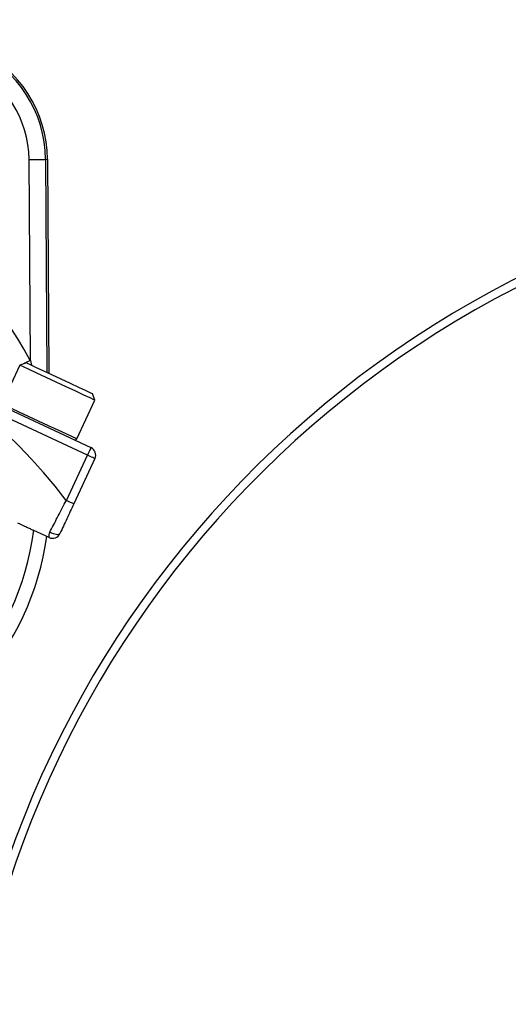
# Model space of a CAD drawing. Header units: millimetres. Extents: x 1218 to 2618, y 1282 to 2682.
# Tile 6 of 19: x 1801 to 1860, y 2005 to 2125. Entities that reach past the tile are written whole.
import ezdxf

# ---------------------------------------------------------------- set-up
doc = ezdxf.new("R2010")
doc.units = ezdxf.units.MM

msp = doc.modelspace()

# ---------------------------------------------------------------- linework, layer by layer
at = {"color": 7, "linetype": 'Continuous', "lineweight": 25}
for p, q in [((1802.69, 2083.33), (1802.53, 2107.65)), ((1804.53, 2107.66), (1804.76, 2107.67)), ((1804.53, 2107.66), (1804.7, 2081.88)), ((1804.76, 2107.67), (1804.93, 2081.77)), ((1802.22, 2083.03), (1801.42, 2082.74)), ((1801.42, 2082.74), (1799.25, 2078.08)), ((1810.49, 2078.52), (1810.2, 2079.31)), ((1797.47, 2078.63), (1810.02, 2072.78)), ((1808.31, 2073.85), (1810.49, 2078.52)), ((1809.59, 2071.87), (1797.05, 2077.72)), ((1807.04, 2066.39), (1809.59, 2071.87)), ((1810.5, 2071.45), (1807.94, 2065.97)), ((1804.95, 2061.9), (1803.1, 2062.76))]:
    msp.add_line(p, q, dxfattribs=at)
at = {"color": 1, "linetype": 'Continuous', "lineweight": 25}
msp.add_line((1802.69, 2083.33), (1802.82, 2082.75), dxfattribs=at)
at = {"color": 7, "linetype": 'Continuous', "lineweight": 25, "flags": 128}
for points in [[(1802.53, 2107.65), (1802.92, 2107.65), (1803.29, 2107.66), (1803.63, 2107.66), (1803.93, 2107.66), (1804.18, 2107.66), (1804.37, 2107.66), (1804.49, 2107.66), (1804.53, 2107.66)], [(1802.22, 2083.03), (1802.29, 2083), (1802.65, 2082.83), (1803.3, 2082.53), (1804.19, 2082.12), (1805.24, 2081.63), (1806.37, 2081.1), (1807.49, 2080.58), (1808.5, 2080.11), (1809.33, 2079.72), (1809.9, 2079.45), (1810.18, 2079.32), (1810.2, 2079.31)], [(1810.49, 2078.52), (1810.36, 2078.58), (1809.91, 2078.79), (1809.16, 2079.14), (1808.18, 2079.59), (1807.03, 2080.13), (1805.8, 2080.7), (1804.59, 2081.27), (1803.47, 2081.79), (1802.54, 2082.22), (1801.86, 2082.54), (1801.49, 2082.71), (1801.42, 2082.74)], [(1810.02, 2072.78), (1810.01, 2072.76), (1809.98, 2072.71), (1809.95, 2072.63), (1809.89, 2072.51), (1809.83, 2072.38), (1809.76, 2072.22), (1809.68, 2072.05), (1809.59, 2071.87)], [(1810.5, 2071.45), (1810.48, 2071.46), (1810.43, 2071.48), (1810.35, 2071.52), (1810.24, 2071.57), (1810.1, 2071.64), (1809.94, 2071.71), (1809.77, 2071.79), (1809.59, 2071.87)], [(1807.94, 2065.97), (1807.93, 2065.97), (1807.88, 2066), (1807.79, 2066.04), (1807.68, 2066.09), (1807.54, 2066.15), (1807.38, 2066.23), (1807.21, 2066.31), (1807.04, 2066.39)], [(1805.06, 2062.58), (1805.25, 2062.48), (1805.45, 2062.4), (1805.65, 2062.34), (1805.83, 2062.3), (1806, 2062.28), (1806.13, 2062.29), (1806.22, 2062.33), (1806.27, 2062.39)]]:
    msp.add_lwpolyline(points, dxfattribs=at)
at = {"color": 1, "linetype": 'Continuous', "lineweight": 25, "flags": 128}
for points in [[(1802.69, 2083.33), (1802.35, 2083.15), (1802.02, 2082.98), (1801.89, 2082.91)], [(1799.25, 2078.08), (1799.31, 2078.05), (1799.69, 2077.87), (1800.36, 2077.56), (1801.29, 2077.12), (1802.41, 2076.6), (1803.63, 2076.03), (1804.85, 2075.46), (1806, 2074.93), (1806.98, 2074.47), (1807.73, 2074.12), (1808.18, 2073.91), (1808.31, 2073.85)]]:
    msp.add_lwpolyline(points, dxfattribs=at)
at = {"color": 7, "linetype": 'Continuous', "lineweight": 25}
for radius in [700, 617.5, 600, 595, 593.6, 590.07, 579, 576, 328, 326.54, 321.84, 320.38, 315, 307.5, 306.5, 305, 303]:
    msp.add_circle((1918.04, 1981.79), radius, dxfattribs=at)
for centre, radius, start, end in [((1789.83, 2107.57), 14.93, 0.3695, 129.6305), ((1789.83, 2107.57), 14.7, 0.3695, 129.6305), ((1789.83, 2107.57), 12.7, 0.3695, 129.6305), ((1918.04, 1981.79), 125, 99.2069, 180), ((1918.04, 1981.79), 124, 99.2818, 180), ((1770.81, 2066.79), 35.91, 27.427, 102.573), ((1750.24, 2022.68), 71.67, 37.5829, 92.4171), ((1808.08, 2073.96), 0.25, 245, 335), ((1809.59, 2071.87), 1, 335, 65), ((1770.81, 2066.79), 32.53, 317.0993, 352.9007), ((1770.81, 2066.79), 34.21, 317.9236, 352.0712), ((1805.79, 2062.11), 0.874, 147.6614, 193.955), ((1805.37, 2062.81), 1, 245, 335)]:
    msp.add_arc(centre, radius, start, end, dxfattribs=at)
for points, knots in [([(2128.06, 2111.24), (2127.6, 2112.08), (2124.85, 2117.16), (2119.08, 2126.08), (2110.71, 2137.93), (2101.54, 2149.21), (2091.7, 2159.9), (2080.82, 2170.22), (2068.84, 2180.04), (2055.75, 2189.27), (2042, 2197.57), (2027.68, 2204.9), (2012.1, 2211.52), (1995.28, 2217.27), (1977.25, 2222.08), (1958.91, 2225.64), (1942.85, 2227.69), (1929.21, 2228.64), (1915.85, 2228.94), (1900.27, 2228.37), (1882.58, 2226.48), (1865.04, 2223.42), (1847.77, 2219.23), (1831.83, 2214.31), (1817.23, 2208.76), (1803.96, 2202.7), (1791.09, 2195.82), (1778.71, 2188.16), (1766.91, 2179.75), (1755.62, 2170.53), (1744.94, 2160.48), (1734.87, 2149.64), (1725.52, 2138.19), (1717.01, 2126.17), (1711.18, 2117.16), (1708.44, 2112.05), (1708.01, 2111.24)], [0, 0, 0, 0, 0.005798, 0.03487, 0.063988, 0.09309, 0.122124, 0.151054, 0.182691, 0.214454, 0.246262, 0.27803, 0.309672, 0.346247, 0.382916, 0.419591, 0.456176, 0.478087, 0.499998, 0.534769, 0.569662, 0.604611, 0.639532, 0.674328, 0.702974, 0.731744, 0.760575, 0.789402, 0.818163, 0.846804, 0.876264, 0.905815, 0.935406, 0.964977, 0.994454, 1, 1, 1, 1]), ([(1696.3, 2116.51), (1698.69, 2120.32), (1703.47, 2127.93), (1711.43, 2138.78), (1719.91, 2149.18), (1728.95, 2159.05), (1738.6, 2168.5), (1748.88, 2177.46), (1759.76, 2185.91), (1771.43, 2193.93), (1783.91, 2201.45), (1797.17, 2208.36), (1811, 2214.51), (1825.38, 2219.8), (1840.24, 2224.29), (1850.34, 2226.47), (1855.39, 2227.57)], [0, 0, 0, 0, 0.067428, 0.135067, 0.201997, 0.268978, 0.335908, 0.404808, 0.473766, 0.542667, 0.617477, 0.692359, 0.767169, 0.84475, 0.922414, 1, 1, 1, 1]), ([(1856.36, 2222.67), (1851.52, 2221.62), (1841.81, 2219.52), (1827.53, 2215.2), (1813.5, 2210.07), (1799.81, 2204.05), (1786.56, 2197.21), (1773.5, 2189.37), (1760.71, 2180.46), (1748.26, 2170.47), (1736.51, 2159.66), (1725.51, 2148.09), (1716.84, 2137.62), (1708.4, 2126.31), (1703.68, 2118.87), (1700.54, 2113.94)], [0, 0, 0, 0, 0.075976, 0.152255, 0.228686, 0.30511, 0.381377, 0.457344, 0.538669, 0.620276, 0.701979, 0.783588, 0.864915, 0.910389, 1, 1, 1, 1]), ([(1918.03, 2217.08), (1912.28, 2216.79), (1900.78, 2216.21), (1883.67, 2213.62), (1866.8, 2209.82), (1850.3, 2204.69), (1834.26, 2198.28), (1818.75, 2190.65), (1803.87, 2181.85), (1790.3, 2172.37), (1778.01, 2162.39), (1766.93, 2152.09), (1756.53, 2141.07), (1746.85, 2129.43), (1737.96, 2117.05), (1731.89, 2107.75), (1729.04, 2102.41), (1728.62, 2101.63)], [0, 0, 0, 0, 0.0743594, 0.1489487, 0.2235403, 0.297903, 0.3722361, 0.4467912, 0.5213513, 0.5956912, 0.6607434, 0.7260049, 0.791342, 0.8566123, 0.921672, 0.9885319, 1, 1, 1, 1]), ([(1918.03, 2214.78), (1912.54, 2214.51), (1901.57, 2213.97), (1885.24, 2211.57), (1869.13, 2208.03), (1853.3, 2203.25), (1837.85, 2197.29), (1822.9, 2190.18), (1808.55, 2181.99), (1794.85, 2172.77), (1781.87, 2162.55), (1769.66, 2151.41), (1758.29, 2139.4), (1747.84, 2126.58), (1738.62, 2113.64), (1733.41, 2104.7), (1730.98, 2100.53)], [0, 0, 0, 0, 0.071919, 0.143691, 0.21573, 0.287737, 0.359968, 0.432335, 0.504272, 0.576134, 0.648317, 0.720346, 0.792329, 0.864647, 0.936772, 1, 1, 1, 1]), ([(1857.04, 1729.31), (1852.07, 1730.61), (1842.15, 1733.2), (1827.58, 1738.19), (1812.66, 1744.24), (1797.52, 1751.57), (1782.27, 1760.27), (1767.62, 1769.97), (1753.66, 1780.62), (1740.48, 1792.17), (1728.12, 1804.6), (1716.62, 1817.85), (1706.01, 1831.85), (1696.37, 1846.52), (1687.75, 1861.77), (1680.21, 1877.57), (1673.75, 1893.86), (1668.37, 1910.56), (1664.12, 1927.56), (1661.03, 1944.8), (1659.14, 1962.22), (1658.43, 1979.76), (1658.88, 1997.33), (1660.51, 2014.81), (1663.35, 2032.34), (1667.47, 2049.83), (1672.87, 2067.24), (1679.49, 2084.24), (1687.18, 2100.77), (1693.26, 2111.27), (1696.3, 2116.51)], [0, 0, 0, 0, 0.031534, 0.063096, 0.09463, 0.130502, 0.166497, 0.202533, 0.238529, 0.274401, 0.310261, 0.346243, 0.382267, 0.41825, 0.45411, 0.489924, 0.525861, 0.561838, 0.597773, 0.633587, 0.669463, 0.705462, 0.741503, 0.777501, 0.813377, 0.85061, 0.887979, 0.925396, 0.962767, 1, 1, 1, 1]), ([(1805.06, 2062.58), (1805.08, 2062.63), (1805.41, 2063.26), (1806.07, 2064.52), (1806.71, 2065.76), (1807.04, 2066.39)], [0, 0, 0, 0, 0.04386, 0.514837, 1, 1, 1, 1]), ([(1807.94, 2065.97), (1807.66, 2065.37), (1807.09, 2064.14), (1806.55, 2062.98), (1806.27, 2062.39)], [0, 0, 0, 0, 0.492256, 1, 1, 1, 1]), ([(1801.15, 2063.67), (1801.26, 2063.62), (1801.6, 2063.46), (1802.15, 2063.21), (1802.68, 2062.96), (1802.97, 2062.82), (1803.08, 2062.77), (1803.09, 2062.77), (1803.1, 2062.76)], [0, 0, 0, 0, 0.1181494, 0.3512581, 0.578976, 0.7958109, 0.9236182, 1, 1, 1, 1])]:
    msp.add_open_spline(points, degree=3, knots=knots, dxfattribs=at)
at = {"color": 1, "linetype": 'Continuous', "lineweight": 25}
msp.add_open_spline([(1689.55, 2093.5), (1687.73, 2089.76), (1683.31, 2080.65), (1677.59, 2065.59), (1672.25, 2048.53), (1668.22, 2031.37), (1665.44, 2014.18), (1663.84, 1997.03), (1663.4, 1979.8), (1664.1, 1962.59), (1665.95, 1945.51), (1668.98, 1928.6), (1673.15, 1911.92), (1678.42, 1895.54), (1684.77, 1879.56), (1692.17, 1864.06), (1700.62, 1849.11), (1710.08, 1834.72), (1720.48, 1820.99), (1731.77, 1807.99), (1743.89, 1795.8), (1756.82, 1784.48), (1770.51, 1774.04), (1784.88, 1764.52), (1799.84, 1755.99), (1814.65, 1748.82), (1829.18, 1742.93), (1843.3, 1738.07), (1852.93, 1735.54), (1857.75, 1734.28)], degree=3, knots=[0, 0, 0, 0, 0.027443, 0.066811, 0.106129, 0.145304, 0.183049, 0.220924, 0.258843, 0.296718, 0.334464, 0.372145, 0.409954, 0.447808, 0.485617, 0.523299, 0.561028, 0.598886, 0.636787, 0.674645, 0.712374, 0.750114, 0.787983, 0.825895, 0.863764, 0.901503, 0.934326, 0.967177, 1, 1, 1, 1], dxfattribs=at)

doc.saveas('drawing.dxf')
